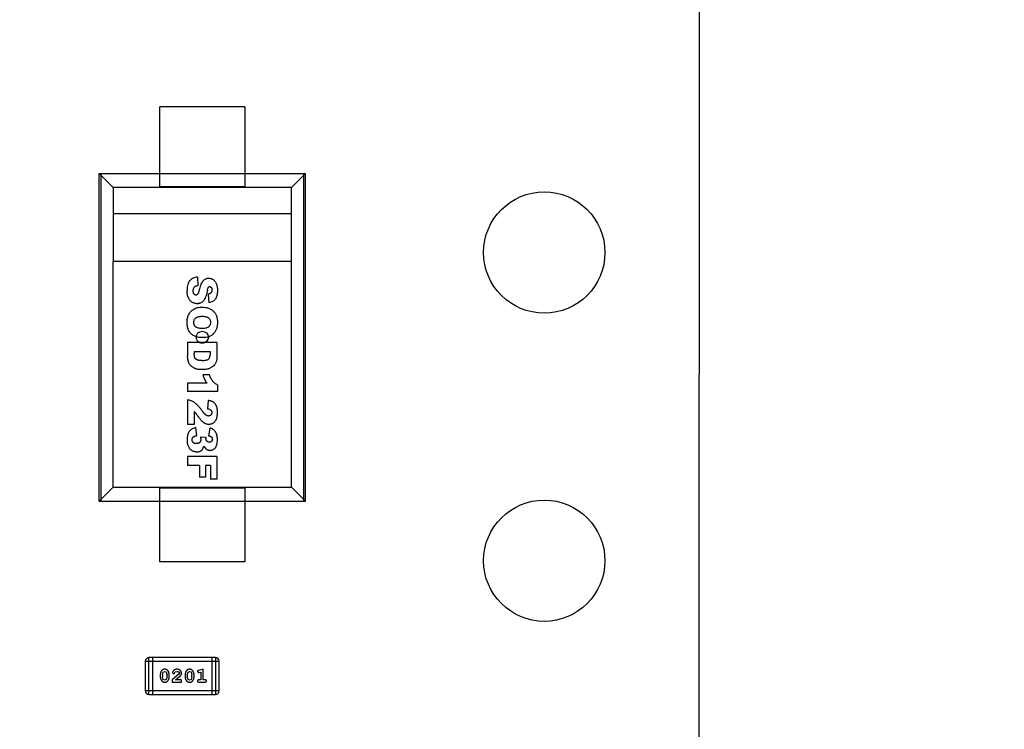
# Model space of a CAD drawing. Header units: inches. Extents: x -13 to 119, y -33 to 44.
# Tile 34 of 40: x 102.41 to 110.53, y 6.61 to 12.46. Entities that reach past the tile are written whole.
import ezdxf

# ---------------------------------------------------------------- set-up
doc = ezdxf.new("R2010")
doc.units = ezdxf.units.IN
doc.header["$LTSCALE"] = 1.21
doc.header["$MEASUREMENT"] = 0
doc.header["$PDMODE"] = 3
doc.header["$PDSIZE"] = 0.3125
doc.layers.get('0').update_dxf_attribs({"linetype": 'CONTINUOUS'})
doc.layers.get('Defpoints').update_dxf_attribs({"linetype": 'CONTINUOUS'})
doc.layers.add('DIM', color=3, linetype='CONTINUOUS')
doc.styles.get("Standard").update_dxf_attribs({"font": 'txt', "width": 0.8})
doc.dimstyles.get("Standard").update_dxf_attribs({"dimtxt": 0.15625, "dimasz": 0.1875, "dimexe": 0.125, "dimexo": 0.0625, "dimgap": 0.09, "dimtad": 0, "dimtih": 1, "dimtoh": 1, "dimzin": 4, "dimdsep": 46, "dimtxsty": 'Standard', "dimblk": '_FILLED', "dimblk1": '_FILLED', "dimblk2": '_FILLED', "dimcen": 0.09, "dimazin": 1, "dimtp": 0.01, "dimtm": 0.01, "dimtfac": 1, "dimtofl": 0, "dimtmove": 0, "dimatfit": 3, "dimldrblk": '_FILLED', "dimfxl": 1, "dimtolj": 1, "dimtzin": 4, "dimarcsym": 0})

# ---------------------------------------------------------------- blocks, each defined once
blk = doc.blocks.new('_FILLED')
at = {"color": 0, "linetype": 'ByBlock'}
blk.add_solid([(0, 0), (-1, 0.1667), (-1, -0.1667)], dxfattribs=at)
blk = doc.blocks.new('*D26')
at = {"layer": 'Defpoints', "color": 0}
for p in [(87.6825, 22.6485), (108.0025, -8.1472), (108.0025, -17.2496)]:
    blk.add_point(p, dxfattribs=at)
at = {"layer": 'DIM', "color": 0, "lineweight": -2}
for p, q in [((87.6825, 22.586), (87.6825, -17.3746)), ((108.0025, -8.2097), (108.0025, -17.3746)), ((88.8825, -17.2496), (95.9125, -17.2496)), ((106.8025, -17.2496), (99.7725, -17.2496))]:
    blk.add_line(p, q, dxfattribs=at)
at = {"layer": 'DIM', "color": 0, "lineweight": -2, "xscale": 1.2, "yscale": 1.2, "zscale": 1.2, "rotation": 180}
blk.add_blockref('_FILLED', (87.6825, -17.2496), dxfattribs=at)
at = {"layer": 'DIM', "color": 0, "lineweight": -2, "xscale": 1.2, "yscale": 1.2, "zscale": 1.2}
blk.add_blockref('_FILLED', (108.0025, -17.2496), dxfattribs=at)
at = {"layer": 'DIM', "color": 0, "insert": (97.8425, -17.2496), "char_height": 1.2, "attachment_point": 5}
blk.add_mtext('\\A1;20.32', dxfattribs=at)
blk = doc.blocks.new('*D29')
at = {"layer": 'Defpoints', "color": 0}
for p in [(104.4822, 23.466), (115.0848, 23.466), (106.0027, -8.5301)]:
    blk.add_point(p, dxfattribs=at)
at = {"layer": 'DIM', "color": 0, "lineweight": -2}
for p, q in [((104.5447, 23.466), (115.2098, 23.466)), ((115.0848, 22.266), (115.0848, 9.318)), ((115.0848, -7.3301), (115.0848, 5.618)), ((106.0652, -8.5301), (115.2098, -8.5301))]:
    blk.add_line(p, q, dxfattribs=at)
at = {"layer": 'DIM', "color": 0, "lineweight": -2, "xscale": 1.2, "yscale": 1.2, "zscale": 1.2}
for p, rotation in [((115.0848, 23.466), 90), ((115.0848, -8.5301), 270)]:
    blk.add_blockref('_FILLED', p, dxfattribs=dict(at, rotation=rotation))
at = {"layer": 'DIM', "color": 0, "insert": (115.0848, 7.468), "char_height": 1.2, "attachment_point": 5, "rotation": 90}
blk.add_mtext('\\A1;32.00', dxfattribs=at)
blk = doc.blocks.new('*D30')
at = {"layer": 'Defpoints', "color": 0}
for p in [(105.4314, 25.4256), (117.8543, 25.4256), (105.2125, -10.9401)]:
    blk.add_point(p, dxfattribs=at)
at = {"layer": 'DIM', "color": 0, "lineweight": -2}
for p, q in [((105.4939, 25.4256), (117.9793, 25.4256)), ((117.8543, 24.2256), (117.8543, 9.2527)), ((117.8543, -9.7401), (117.8543, 5.2327)), ((105.275, -10.9401), (117.9793, -10.9401))]:
    blk.add_line(p, q, dxfattribs=at)
at = {"layer": 'DIM', "color": 0, "lineweight": -2, "xscale": 1.2, "yscale": 1.2, "zscale": 1.2}
for p, rotation in [((117.8543, 25.4256), 90), ((117.8543, -10.9401), 270)]:
    blk.add_blockref('_FILLED', p, dxfattribs=dict(at, rotation=rotation))
at = {"layer": 'DIM', "color": 0, "insert": (117.8543, 7.2427), "char_height": 1.2, "attachment_point": 5, "rotation": 90}
blk.add_mtext('\\A1;36.37', dxfattribs=at)
blk = doc.blocks.new('*D36')
at = {"layer": 'Defpoints', "color": 0}
for p in [(106.7325, 20.7039), (106.7325, 0.3839), (112.502, 0.3839)]:
    blk.add_point(p, dxfattribs=at)
at = {"layer": 'DIM', "color": 0, "lineweight": -2}
for p, q in [((106.795, 20.7039), (112.627, 20.7039)), ((112.502, 19.5039), (112.502, 16.1539)), ((112.502, 1.5839), (112.502, 4.9339)), ((106.795, 0.3839), (112.627, 0.3839))]:
    blk.add_line(p, q, dxfattribs=at)
at = {"layer": 'DIM', "color": 0, "lineweight": -2, "xscale": 1.2, "yscale": 1.2, "zscale": 1.2}
for p, rotation in [((112.502, 20.7039), 90), ((112.502, 0.3839), 270)]:
    blk.add_blockref('_FILLED', p, dxfattribs=dict(at, rotation=rotation))
at = {"layer": 'DIM', "color": 0, "insert": (112.502, 10.5439), "char_height": 1.2, "attachment_point": 5, "rotation": 90}
blk.add_mtext('\\A1;20.32(=2.54*8)', dxfattribs=at)

msp = doc.modelspace()

# ---------------------------------------------------------------- linework, layer by layer
at = {"color": 7, "linetype": 'Continuous'}
for p, q in [((108.0111, 22.6377), (108.0042, -1.8206)), ((103.4436, 7.1744), (104.0532, 7.1744)), ((103.4436, 7.1744), (103.4436, 6.9306)), ((104.0227, 7.2049), (103.4741, 7.2049)), ((103.4741, 6.9001), (103.4741, 7.2049)), ((103.5045, 6.9001), (103.5045, 7.2049)), ((103.9922, 7.2049), (103.9922, 6.9001)), ((104.0227, 7.2049), (104.0227, 6.9001)), ((104.0532, 6.9306), (104.0532, 7.1744)), ((103.5675, 7.0645), (103.5675, 7.0468)), ((103.5848, 7.0643), (103.592, 7.086)), ((103.5848, 7.0643), (103.5848, 7.0471)), ((103.592, 7.086), (103.6044, 7.0918)), ((103.6044, 7.0918), (103.6165, 7.0866)), ((103.6165, 7.0866), (103.6241, 7.0643)), ((103.6241, 7.0471), (103.6241, 7.0643)), ((103.6414, 7.0468), (103.6414, 7.0645)), ((103.72, 7.0676), (103.665, 7.0226)), ((103.6682, 7.0798), (103.677, 7.0714)), ((103.677, 7.0714), (103.6855, 7.078)), ((103.6855, 7.078), (103.6904, 7.0865)), ((103.6904, 7.0865), (103.7053, 7.0918)), ((103.7248, 7.0773), (103.72, 7.0676)), ((103.772, 7.0645), (103.772, 7.0468)), ((103.7893, 7.0643), (103.7965, 7.086)), ((103.7893, 7.0643), (103.7893, 7.0471)), ((103.7965, 7.086), (103.8089, 7.0918)), ((103.8089, 7.0918), (103.821, 7.0866)), ((103.821, 7.0866), (103.8286, 7.0643)), ((103.8286, 7.0471), (103.8286, 7.0643)), ((103.8459, 7.0468), (103.8459, 7.0645)), ((103.8742, 7.0901), (103.8821, 7.0808)), ((103.8821, 7.0808), (103.8875, 7.0819)), ((103.9199, 7.1092), (103.8833, 7.0993)), ((103.8875, 7.0819), (103.9026, 7.086)), ((103.9026, 7.086), (103.9026, 7.0211)), ((103.9199, 7.0211), (103.9199, 7.1092)), ((103.5924, 7.0248), (103.5848, 7.0471)), ((103.6046, 7.0195), (103.5924, 7.0248)), ((103.6169, 7.0253), (103.6046, 7.0195)), ((103.6241, 7.0471), (103.6169, 7.0253)), ((103.665, 7.0226), (103.665, 7.0038)), ((103.665, 7.0038), (103.7421, 7.0038)), ((103.6918, 7.0211), (103.7253, 7.0481)), ((103.7279, 7.0211), (103.6918, 7.0211)), ((103.7334, 7.0242), (103.7279, 7.0211)), ((103.7421, 7.0038), (103.7421, 7.0116)), ((103.7969, 7.0248), (103.7893, 7.0471)), ((103.8091, 7.0195), (103.7969, 7.0248)), ((103.8214, 7.0253), (103.8091, 7.0195)), ((103.8286, 7.0471), (103.8214, 7.0253)), ((103.9026, 7.0211), (103.8853, 7.0211)), ((103.8853, 7.0038), (103.9372, 7.0038)), ((103.9372, 7.0211), (103.9199, 7.0211)), ((104.0532, 6.9306), (103.4436, 6.9306)), ((103.4741, 6.9001), (104.0227, 6.9001))]:
    msp.add_line(p, q, dxfattribs=at)
at = {"color": 6, "linetype": 'Continuous'}
for p, q in [((103.5634, 11.0853), (103.5634, 11.7453)), ((104.2634, 11.7453), (103.5634, 11.7453)), ((104.2634, 11.7453), (104.2634, 11.0853)), ((103.0635, 11.1953), (104.7634, 11.1953)), ((103.0635, 8.4953), (103.0635, 11.1953)), ((103.1791, 11.0799), (103.0637, 11.1953)), ((103.0771, 11.1953), (103.0771, 8.4953)), ((104.648, 11.0799), (104.7634, 11.1953)), ((104.7498, 8.4953), (104.7498, 11.1953)), ((104.7634, 8.4953), (104.7634, 11.1953)), ((104.648, 11.0799), (103.1791, 11.0799)), ((103.1791, 11.0799), (103.1791, 10.8616)), ((104.2634, 11.0853), (103.5634, 11.0853)), ((104.648, 8.6107), (104.648, 11.0799)), ((104.648, 10.8616), (103.1785, 10.8616)), ((103.1785, 10.8616), (103.1785, 10.4706)), ((104.648, 10.4706), (103.1785, 10.4706)), ((103.1791, 8.6107), (103.1791, 10.4706)), ((103.8727, 10.3414), (103.877, 10.2704)), ((103.9622, 10.2005), (103.9664, 10.1301)), ((104.0344, 9.8016), (103.7923, 9.8016)), ((103.7923, 9.8016), (103.7923, 9.6905)), ((104.0344, 9.8016), (104.0344, 9.6905)), ((103.98, 9.7266), (103.8475, 9.7266)), ((103.8475, 9.7266), (103.8475, 9.7084)), ((103.973, 9.5362), (103.9186, 9.5362)), ((103.9532, 9.4658), (103.7923, 9.4658)), ((103.7923, 9.4658), (103.7923, 9.3976)), ((104.0384, 9.4534), (104.0384, 9.3976)), ((104.0384, 9.3976), (103.7923, 9.3976)), ((103.7923, 9.3293), (103.7923, 9.1277)), ((103.9609, 9.3243), (103.9555, 9.2567)), ((103.8469, 9.2327), (103.8469, 9.1277)), ((103.8469, 9.1277), (103.7923, 9.1277)), ((103.8562, 9.1009), (103.8651, 9.0339)), ((103.9758, 9.0975), (103.9645, 9.0339)), ((103.9448, 9.0191), (103.897, 9.0226)), ((104.0344, 8.8623), (103.7923, 8.8623)), ((103.7923, 8.8623), (103.7923, 8.7873)), ((104.0344, 8.8623), (104.0344, 8.6771)), ((103.8912, 8.7873), (103.7923, 8.7873)), ((103.8912, 8.7873), (103.8912, 8.693)), ((103.9822, 8.7873), (103.9402, 8.7873)), ((103.9402, 8.7873), (103.9402, 8.693)), ((103.9822, 8.7873), (103.9822, 8.6771)), ((103.9402, 8.693), (103.8912, 8.693)), ((103.0637, 8.4953), (103.1791, 8.6107)), ((103.1791, 8.6107), (104.648, 8.6107)), ((103.5634, 8.6053), (104.2634, 8.6053)), ((103.5634, 7.9953), (103.5634, 8.6053)), ((104.0344, 8.6771), (103.9822, 8.6771)), ((104.2634, 8.6053), (104.2634, 7.9953)), ((104.7634, 8.4953), (104.648, 8.6107)), ((103.0635, 8.4953), (104.7634, 8.4953)), ((104.2634, 7.9953), (103.5634, 7.9953))]:
    msp.add_line(p, q, dxfattribs=at)
at = {"color": 7, "linetype": 'Continuous'}
for centre, radius in [((106.7325, 10.5439), 0.5), ((103.9134, 9.8453), 0.05), ((106.7325, 8.0039), 0.5)]:
    msp.add_circle(centre, radius, dxfattribs=at)
for centre, start, end in [((103.4741, 7.1744), 90, 180), ((104.0227, 7.1744), 0, 90), ((103.4741, 6.9306), 180, 270), ((104.0227, 6.9306), 270, 0)]:
    msp.add_arc(centre, 0.0305, start, end, dxfattribs=at)
at = {"color": 6, "linetype": 'Continuous'}
for points, knots in [([(103.8727, 10.3414), (103.8666, 10.3409), (103.8548, 10.339), (103.8389, 10.3335), (103.8269, 10.3269), (103.8182, 10.3202), (103.812, 10.3147), (103.8064, 10.3082), (103.8, 10.2979), (103.7939, 10.2821), (103.7894, 10.2584), (103.7884, 10.2394), (103.7884, 10.2291)], [0, 0, 0, 0, 0.125318, 0.250636, 0.375954, 0.438613, 0.501272, 0.563613, 0.625954, 0.750636, 0.875318, 1, 1, 1, 1]), ([(103.8918, 10.2412), (103.8955, 10.2576), (103.9019, 10.2786), (103.911, 10.297), (103.9166, 10.3057), (103.9211, 10.3114), (103.9258, 10.3163), (103.9325, 10.322), (103.9417, 10.3274), (103.9519, 10.3307), (103.9607, 10.332), (103.9669, 10.3323), (103.9723, 10.3321), (103.9784, 10.3314), (103.9859, 10.3298), (103.9945, 10.3264), (104.0029, 10.3217), (104.0108, 10.3155), (104.0178, 10.3081), (104.0239, 10.2993), (104.0291, 10.2893), (104.0333, 10.2775), (104.0372, 10.259), (104.0384, 10.2422), (104.0384, 10.2296)], [0, 0, 0, 0, 0.126004, 0.189006, 0.220507, 0.252007, 0.283329, 0.314651, 0.377294, 0.439937, 0.471258, 0.50258, 0.523193, 0.543806, 0.585033, 0.62626, 0.667486, 0.708856, 0.750225, 0.791594, 0.832963, 0.874722, 0.916482, 1, 1, 1, 1]), ([(103.9553, 10.2327), (103.9536, 10.2245), (103.9501, 10.2093), (103.9448, 10.19), (103.9402, 10.1769), (103.9366, 10.1681), (103.9339, 10.1625), (103.9311, 10.1574), (103.9271, 10.1511), (103.9218, 10.144), (103.9148, 10.137), (103.9071, 10.1315), (103.8988, 10.1273), (103.8901, 10.1243), (103.881, 10.1224), (103.8726, 10.1219), (103.8655, 10.1221), (103.8579, 10.123), (103.8488, 10.125), (103.8383, 10.129), (103.8282, 10.1347), (103.8189, 10.1418), (103.8109, 10.1501), (103.804, 10.1598), (103.7984, 10.1706), (103.7939, 10.1829), (103.7897, 10.2013), (103.7884, 10.2174), (103.7884, 10.2291)], [0, 0, 0, 0, 0.038211, 0.076422, 0.114632, 0.133738, 0.152843, 0.172122, 0.1914, 0.229958, 0.268515, 0.307072, 0.345205, 0.383338, 0.421471, 0.459604, 0.481926, 0.504248, 0.548891, 0.593535, 0.638178, 0.683208, 0.728237, 0.773267, 0.818296, 0.863722, 0.909148, 1, 1, 1, 1]), ([(103.877, 10.2704), (103.8712, 10.2696), (103.8636, 10.2678), (103.8556, 10.2643), (103.8496, 10.2604), (103.844, 10.2548), (103.8394, 10.2472), (103.8372, 10.2398), (103.8363, 10.2333), (103.8361, 10.2285), (103.8362, 10.2241), (103.8366, 10.2192), (103.8378, 10.2137), (103.8401, 10.208), (103.8434, 10.2032), (103.8473, 10.1994), (103.8515, 10.1968), (103.856, 10.1952), (103.8608, 10.1946), (103.8656, 10.1952), (103.8699, 10.1967), (103.8733, 10.1988), (103.8759, 10.2011), (103.8778, 10.2029), (103.8796, 10.2052), (103.882, 10.2093), (103.885, 10.2161), (103.8884, 10.227), (103.8907, 10.2362), (103.8918, 10.2412)], [0, 0, 0, 0, 0.068143, 0.102214, 0.136286, 0.192542, 0.248798, 0.305055, 0.333183, 0.361311, 0.38217, 0.403029, 0.444747, 0.486465, 0.528184, 0.569236, 0.610289, 0.651342, 0.692395, 0.731445, 0.770495, 0.809545, 0.82907, 0.848595, 0.867521, 0.886446, 0.924298, 0.962149, 1, 1, 1, 1]), ([(103.9553, 10.2327), (103.9567, 10.2393), (103.9589, 10.2473), (103.9615, 10.2535), (103.963, 10.2562), (103.9642, 10.2577), (103.9653, 10.2589), (103.9669, 10.2604), (103.969, 10.2617), (103.9716, 10.2627), (103.9748, 10.2631), (103.9784, 10.2627), (103.9819, 10.2614), (103.9851, 10.2594), (103.9881, 10.2565), (103.9906, 10.2528), (103.9922, 10.2484), (103.9931, 10.244), (103.9934, 10.2401), (103.9935, 10.2366), (103.9934, 10.233), (103.993, 10.2282), (103.9918, 10.2227), (103.9895, 10.217), (103.9852, 10.2105), (103.9771, 10.2043), (103.9677, 10.2014), (103.9622, 10.2005)], [0, 0, 0, 0, 0.06184, 0.09276, 0.108221, 0.123681, 0.139196, 0.154711, 0.185741, 0.216772, 0.247802, 0.290469, 0.333135, 0.375802, 0.418469, 0.461135, 0.503802, 0.546469, 0.567802, 0.589136, 0.614815, 0.640494, 0.691852, 0.74321, 0.794568, 0.897284, 1, 1, 1, 1]), ([(104.0384, 10.2296), (104.0384, 10.2142), (104.0363, 10.1937), (104.0291, 10.172), (104.0216, 10.1585), (104.0118, 10.1476), (103.9952, 10.1363), (103.9789, 10.1316), (103.9664, 10.1301)], [0, 0, 0, 0, 0.250246, 0.375369, 0.500493, 0.625369, 0.750246, 1, 1, 1, 1]), ([(103.7884, 9.9654), (103.7884, 9.9791), (103.79, 9.9979), (103.7954, 10.0194), (103.801, 10.0337), (103.8085, 10.0464), (103.8179, 10.0579), (103.8291, 10.0681), (103.8423, 10.0772), (103.8572, 10.0846), (103.8796, 10.0916), (103.8991, 10.0937), (103.9133, 10.0937)], [0, 0, 0, 0, 0.166314, 0.24947, 0.332627, 0.415784, 0.498941, 0.582098, 0.665255, 0.748941, 0.832627, 1, 1, 1, 1]), ([(103.9133, 10.0937), (103.9231, 10.0937), (103.9417, 10.0923), (103.9663, 10.0861), (103.9842, 10.0774), (103.9969, 10.0685), (104.0056, 10.0608), (104.0133, 10.0521), (104.0223, 10.0395), (104.0292, 10.0252), (104.034, 10.0093), (104.0365, 9.9965), (104.0378, 9.9852), (104.0383, 9.9758), (104.0385, 9.9684), (104.0383, 9.961), (104.0378, 9.9514), (104.0366, 9.9399), (104.034, 9.9269), (104.0293, 9.9107), (104.0226, 9.8963), (104.0138, 9.8837), (104.0062, 9.8751), (103.9976, 9.8674), (103.9852, 9.8585), (103.9676, 9.85), (103.9474, 9.8449), (103.9295, 9.8429), (103.9192, 9.8425), (103.9135, 9.8425), (103.9127, 9.8425)], [0, 0, 0, 0, 0.06129, 0.122581, 0.183871, 0.214517, 0.245162, 0.275806, 0.306451, 0.367739, 0.398384, 0.429028, 0.459673, 0.474995, 0.490317, 0.506016, 0.521715, 0.553113, 0.584511, 0.615909, 0.678705, 0.710103, 0.741501, 0.773132, 0.804764, 0.868026, 0.931289, 0.962921, 0.994552, 1, 1, 1, 1]), ([(103.9127, 9.8425), (103.8991, 9.8427), (103.8805, 9.8445), (103.8593, 9.8504), (103.8452, 9.8567), (103.8326, 9.8646), (103.8175, 9.8772), (103.8053, 9.893), (103.7965, 9.9122), (103.7903, 9.9335), (103.7884, 9.952), (103.7884, 9.9654)], [0, 0, 0, 0, 0.163754, 0.245632, 0.327509, 0.41157, 0.495632, 0.663754, 0.747816, 0.831877, 1, 1, 1, 1]), ([(104.0344, 9.6905), (104.0344, 9.6795), (104.0333, 9.6647), (104.0295, 9.648), (104.0257, 9.6371), (104.0208, 9.6275), (104.0128, 9.6159), (104.0029, 9.6058), (103.9913, 9.5976), (103.9819, 9.5924), (103.9719, 9.5881), (103.9611, 9.5847), (103.9499, 9.582), (103.9383, 9.5802), (103.9284, 9.5793), (103.9204, 9.5789), (103.913, 9.5788), (103.9047, 9.5789), (103.8928, 9.5795), (103.8793, 9.5809), (103.8677, 9.5832), (103.8595, 9.5856), (103.8539, 9.5877), (103.8487, 9.59), (103.842, 9.5934), (103.8342, 9.5981), (103.8257, 9.6046), (103.818, 9.6121), (103.8114, 9.6202), (103.806, 9.6285), (103.8024, 9.6356), (103.8002, 9.6414), (103.7987, 9.6464), (103.7973, 9.652), (103.7955, 9.6599), (103.7938, 9.6694), (103.7926, 9.6803), (103.7923, 9.6871), (103.7923, 9.6905)], [0, 0, 0, 0, 0.04475, 0.067126, 0.089501, 0.111748, 0.133994, 0.178487, 0.20113, 0.223772, 0.246414, 0.269056, 0.29193, 0.314803, 0.337677, 0.349114, 0.36055, 0.378602, 0.396655, 0.432759, 0.468863, 0.486915, 0.504968, 0.523194, 0.541421, 0.577873, 0.614326, 0.650779, 0.687511, 0.724243, 0.760976, 0.779342, 0.797708, 0.822987, 0.848267, 0.898827, 0.949387, 1, 1, 1, 1]), ([(103.9129, 9.6539), (103.9081, 9.6539), (103.899, 9.6541), (103.8875, 9.6551), (103.8796, 9.6565), (103.8743, 9.658), (103.8708, 9.6594), (103.8677, 9.6609), (103.8639, 9.6631), (103.8597, 9.6661), (103.8563, 9.6696), (103.8541, 9.6726), (103.8527, 9.675), (103.8514, 9.6776), (103.85, 9.6818), (103.8487, 9.688), (103.8477, 9.6972), (103.8475, 9.7044), (103.8475, 9.7084)], [0, 0, 0, 0, 0.081801, 0.163602, 0.245403, 0.286304, 0.327204, 0.369039, 0.410874, 0.494544, 0.578214, 0.620049, 0.661884, 0.704149, 0.746413, 0.830942, 0.915471, 1, 1, 1, 1]), ([(103.9129, 9.6539), (103.9193, 9.6539), (103.9311, 9.6544), (103.9458, 9.6567), (103.9555, 9.6599), (103.9618, 9.6633), (103.9657, 9.6662), (103.969, 9.6696), (103.9729, 9.6748), (103.9766, 9.6827), (103.9788, 9.6922), (103.9798, 9.7009), (103.98, 9.7071), (103.98, 9.7127), (103.98, 9.7188), (103.98, 9.7235), (103.98, 9.7266)], [0, 0, 0, 0, 0.107908, 0.215817, 0.323725, 0.377679, 0.431633, 0.485587, 0.539541, 0.64745, 0.755358, 0.809312, 0.863266, 0.89745, 0.931633, 1, 1, 1, 1]), ([(103.9186, 9.5362), (103.9197, 9.5323), (103.922, 9.5249), (103.9251, 9.5165), (103.9276, 9.5103), (103.9295, 9.5058), (103.931, 9.5023), (103.9323, 9.4996), (103.9332, 9.4977), (103.9342, 9.4957), (103.9355, 9.4931), (103.9373, 9.4899), (103.9396, 9.4859), (103.9428, 9.4806), (103.9472, 9.4739), (103.9512, 9.4685), (103.9532, 9.4658)], [0, 0, 0, 0, 0.125382, 0.250764, 0.313455, 0.376146, 0.438837, 0.470182, 0.501528, 0.532682, 0.563837, 0.626146, 0.688455, 0.750764, 0.875382, 1, 1, 1, 1]), ([(104.0384, 9.4534), (104.0346, 9.4551), (104.0273, 9.459), (104.0172, 9.4659), (104.0095, 9.4725), (104.0038, 9.4783), (103.9997, 9.4829), (103.9959, 9.4879), (103.991, 9.4951), (103.9852, 9.5054), (103.9788, 9.5196), (103.9749, 9.5304), (103.973, 9.5362)], [0, 0, 0, 0, 0.125471, 0.250942, 0.376413, 0.439149, 0.501884, 0.564149, 0.626413, 0.750942, 0.875471, 1, 1, 1, 1]), ([(103.9105, 9.2425), (103.9046, 9.2506), (103.893, 9.2654), (103.8769, 9.2838), (103.8644, 9.2959), (103.855, 9.3037), (103.8483, 9.3085), (103.8417, 9.3126), (103.8328, 9.3176), (103.8213, 9.3227), (103.8071, 9.3271), (103.7973, 9.3288), (103.7923, 9.3293)], [0, 0, 0, 0, 0.125, 0.25, 0.375, 0.4375, 0.5, 0.5625, 0.625, 0.75, 0.875, 1, 1, 1, 1]), ([(103.9555, 9.2567), (103.9623, 9.2557), (103.971, 9.2536), (103.9795, 9.2495), (103.9844, 9.2458), (103.9879, 9.2415), (103.9905, 9.2366), (103.9918, 9.2321), (103.9923, 9.2281), (103.9924, 9.225), (103.9923, 9.2219), (103.9918, 9.2181), (103.9906, 9.2136), (103.9881, 9.2088), (103.9846, 9.2044), (103.9804, 9.2008), (103.9759, 9.1983), (103.971, 9.1968), (103.9657, 9.1963), (103.9604, 9.1968), (103.955, 9.1983), (103.9504, 9.2004), (103.9467, 9.2027), (103.9439, 9.2046), (103.9409, 9.2069), (103.9365, 9.211), (103.9301, 9.2177), (103.9211, 9.2285), (103.9142, 9.2375), (103.9105, 9.2425)], [0, 0, 0, 0, 0.087997, 0.131996, 0.175994, 0.220012, 0.26403, 0.308049, 0.330058, 0.352067, 0.373245, 0.394424, 0.436781, 0.479138, 0.521495, 0.562588, 0.603681, 0.644774, 0.685867, 0.725134, 0.7644, 0.803667, 0.8233, 0.842933, 0.862567, 0.8822, 0.921467, 0.960733, 1, 1, 1, 1]), ([(103.9255, 9.1423), (103.9323, 9.138), (103.9426, 9.1331), (103.9568, 9.1299), (103.9677, 9.1292), (103.9781, 9.1299), (103.9877, 9.132), (103.9969, 9.1355), (104.0055, 9.1405), (104.0134, 9.1467), (104.0201, 9.1539), (104.0249, 9.1608), (104.0281, 9.1668), (104.031, 9.1732), (104.034, 9.1822), (104.0361, 9.1929), (104.0373, 9.2024), (104.038, 9.21), (104.0383, 9.2168), (104.0384, 9.2225), (104.0384, 9.2268), (104.0384, 9.2311), (104.0383, 9.2365), (104.038, 9.243), (104.0373, 9.2503), (104.0361, 9.2595), (104.0343, 9.2677), (104.032, 9.2751), (104.0299, 9.2801), (104.0276, 9.2847), (104.0243, 9.2906), (104.0197, 9.2973), (104.0131, 9.3043), (104.0056, 9.31), (103.9968, 9.3148), (103.9831, 9.3201), (103.9704, 9.323), (103.9609, 9.3243)], [0, 0, 0, 0, 0.076661, 0.114992, 0.153323, 0.189154, 0.224984, 0.260815, 0.296646, 0.332477, 0.368308, 0.404139, 0.422054, 0.43997, 0.476336, 0.512702, 0.530885, 0.549068, 0.567251, 0.576343, 0.585434, 0.594093, 0.602752, 0.620069, 0.637386, 0.654703, 0.689338, 0.706655, 0.723972, 0.741191, 0.75841, 0.792848, 0.827286, 0.861724, 0.896293, 0.930862, 1, 1, 1, 1]), ([(103.8469, 9.2327), (103.8484, 9.2311), (103.8513, 9.2282), (103.8552, 9.224), (103.8581, 9.2207), (103.8601, 9.2183), (103.8615, 9.2166), (103.863, 9.2147), (103.8654, 9.2116), (103.8691, 9.2067), (103.8737, 9.2004), (103.8774, 9.1952), (103.8796, 9.192), (103.8818, 9.1889), (103.8844, 9.1853), (103.8883, 9.1799), (103.8931, 9.1736), (103.8988, 9.1667), (103.9063, 9.1584), (103.9153, 9.1497), (103.9222, 9.1445), (103.9255, 9.1423)], [0, 0, 0, 0, 0.067818, 0.135635, 0.203453, 0.237361, 0.27127, 0.305179, 0.339088, 0.406905, 0.474723, 0.508631, 0.525586, 0.54254, 0.571131, 0.599723, 0.656905, 0.714088, 0.77127, 0.885635, 1, 1, 1, 1]), ([(103.8562, 9.1009), (103.8487, 9.0987), (103.8383, 9.0948), (103.8265, 9.088), (103.8186, 9.0822), (103.8115, 9.0756), (103.8055, 9.0682), (103.8012, 9.0613), (103.7982, 9.0553), (103.7961, 9.0507), (103.7943, 9.0457), (103.7922, 9.0385), (103.7894, 9.0243), (103.7884, 9.0096), (103.7884, 8.9986)], [0, 0, 0, 0, 0.166421, 0.249632, 0.332842, 0.416053, 0.499264, 0.582474, 0.62408, 0.665685, 0.707474, 0.749264, 0.832842, 1, 1, 1, 1]), ([(104.0384, 9.0031), (104.0384, 9.017), (104.0364, 9.0353), (104.0296, 9.0551), (104.0225, 9.0674), (104.0135, 9.0777), (103.9992, 9.0891), (103.9858, 9.0949), (103.9758, 9.0975)], [0, 0, 0, 0, 0.25, 0.375, 0.5, 0.625, 0.75, 1, 1, 1, 1]), ([(103.897, 9.0226), (103.8976, 9.0203), (103.8988, 9.0159), (103.9, 9.01), (103.9006, 9.0058), (103.9008, 9.0028), (103.9009, 9.0007), (103.9008, 8.9989), (103.9007, 8.9965), (103.9003, 8.9937), (103.8996, 8.9904), (103.8983, 8.9864), (103.8964, 8.9827), (103.8939, 8.9794), (103.8917, 8.9771), (103.8892, 8.9751), (103.8857, 8.9728), (103.8816, 8.9709), (103.8771, 8.9697), (103.8735, 8.969), (103.8703, 8.9687), (103.8677, 8.9685), (103.8656, 8.9685), (103.8635, 8.9685), (103.8609, 8.9687), (103.8577, 8.969), (103.8541, 8.9697), (103.8495, 8.971), (103.8454, 8.9729), (103.8417, 8.9753), (103.8391, 8.9775), (103.8368, 8.9799), (103.8341, 8.9832), (103.8321, 8.9868), (103.8307, 8.9907), (103.8299, 8.9937), (103.8294, 8.9969), (103.8293, 9.0002), (103.8294, 9.0034), (103.8299, 9.0075), (103.8311, 9.0121), (103.8332, 9.0163), (103.8352, 9.0194), (103.837, 9.0215), (103.8391, 9.0236), (103.8425, 9.0261), (103.8477, 9.0289), (103.8555, 9.0318), (103.8617, 9.0333), (103.8651, 9.0339)], [0, 0, 0, 0, 0.020704, 0.041407, 0.062111, 0.072463, 0.082815, 0.092382, 0.10195, 0.121085, 0.14022, 0.159356, 0.197626, 0.216761, 0.235896, 0.2553, 0.274704, 0.313512, 0.332916, 0.35232, 0.371723, 0.381425, 0.391127, 0.400689, 0.41025, 0.429372, 0.448495, 0.467618, 0.505863, 0.524986, 0.544108, 0.563466, 0.582824, 0.62154, 0.640898, 0.660256, 0.679615, 0.698973, 0.717639, 0.736306, 0.773639, 0.810973, 0.829639, 0.848306, 0.867268, 0.886229, 0.924153, 0.962076, 1, 1, 1, 1]), ([(103.9645, 9.0339), (103.9674, 9.0335), (103.9729, 9.0324), (103.9798, 9.0302), (103.9844, 9.0279), (103.9874, 9.0257), (103.9893, 9.0239), (103.991, 9.022), (103.9929, 9.0192), (103.9944, 9.0162), (103.9954, 9.0129), (103.996, 9.0103), (103.9963, 9.008), (103.9964, 9.0061), (103.9964, 9.0046), (103.9964, 9.0032), (103.9963, 9.0014), (103.996, 8.9992), (103.9955, 8.9967), (103.9945, 8.9936), (103.9931, 8.9908), (103.9913, 8.9883), (103.9898, 8.9865), (103.9881, 8.9849), (103.9856, 8.9831), (103.9822, 8.9814), (103.9783, 8.9804), (103.9749, 8.98), (103.9722, 8.9799), (103.9694, 8.98), (103.9667, 8.9804), (103.9641, 8.9811), (103.9615, 8.9821), (103.9591, 8.9833), (103.9568, 8.9848), (103.9545, 8.9866), (103.9524, 8.9886), (103.9504, 8.9909), (103.9481, 8.994), (103.9464, 8.9975), (103.9452, 9.0012), (103.9445, 9.0041), (103.9442, 9.0067), (103.9441, 9.0088), (103.944, 9.0101), (103.944, 9.0112), (103.9441, 9.0124), (103.9442, 9.0141), (103.9445, 9.0164), (103.9447, 9.0182), (103.9448, 9.0191)], [0, 0, 0, 0, 0.040018, 0.080035, 0.120053, 0.140062, 0.160071, 0.180102, 0.200133, 0.240195, 0.260226, 0.280257, 0.300288, 0.310304, 0.320319, 0.329926, 0.339533, 0.358746, 0.37796, 0.397173, 0.4356, 0.454814, 0.474027, 0.493603, 0.513179, 0.55233, 0.591482, 0.611057, 0.630633, 0.651079, 0.671525, 0.691971, 0.712416, 0.732862, 0.753308, 0.773754, 0.794199, 0.814933, 0.835667, 0.877134, 0.897868, 0.918601, 0.939335, 0.949702, 0.960069, 0.96506, 0.970051, 0.980034, 0.990017, 1, 1, 1, 1]), ([(103.7884, 8.9986), (103.7884, 8.9873), (103.7897, 8.972), (103.7941, 8.9548), (103.7987, 8.9436), (103.8045, 8.9339), (103.8113, 8.9252), (103.818, 8.9191), (103.8239, 8.9148), (103.8287, 8.9119), (103.8336, 8.9094), (103.8401, 8.9064), (103.8485, 8.9035), (103.857, 8.9018), (103.8639, 8.9011), (103.8688, 8.901), (103.8733, 8.9011), (103.8786, 8.9015), (103.8849, 8.9025), (103.8919, 8.9045), (103.8982, 8.9075), (103.904, 8.9112), (103.9093, 8.9155), (103.9132, 8.9197), (103.916, 8.9233), (103.9179, 8.9265), (103.9199, 8.9303), (103.9227, 8.9369), (103.9246, 8.9431), (103.9258, 8.9479)], [0, 0, 0, 0, 0.098589, 0.147884, 0.197179, 0.246245, 0.295312, 0.344378, 0.368911, 0.393445, 0.417848, 0.44225, 0.491056, 0.539862, 0.564265, 0.588668, 0.608302, 0.627937, 0.667206, 0.706475, 0.745744, 0.785013, 0.824282, 0.863551, 0.883186, 0.90282, 0.927115, 0.95141, 1, 1, 1, 1]), ([(103.9258, 8.9479), (103.929, 8.9421), (103.9358, 8.932), (103.9457, 8.9231), (103.9545, 8.9181), (103.9614, 8.9154), (103.9675, 8.914), (103.9725, 8.9135), (103.9773, 8.9133), (103.983, 8.9136), (103.9913, 8.915), (104.0009, 8.9183), (104.0097, 8.9239), (104.0162, 8.9296), (104.0208, 8.9345), (104.0249, 8.9402), (104.0297, 8.9489), (104.0343, 8.9618), (104.0377, 8.9805), (104.0384, 8.9952), (104.0384, 9.0031)], [0, 0, 0, 0, 0.094723, 0.189446, 0.235782, 0.282118, 0.328453, 0.351621, 0.374789, 0.413996, 0.453203, 0.531617, 0.610031, 0.649238, 0.688445, 0.72739, 0.766334, 0.844223, 0.922111, 1, 1, 1, 1])]:
    msp.add_open_spline(points, degree=3, knots=knots, dxfattribs=at)
at = {"color": 7, "linetype": 'Continuous'}
for points, knots in [([(103.9157, 9.9174), (103.909, 9.9174), (103.8966, 9.918), (103.8809, 9.9205), (103.8705, 9.9239), (103.8637, 9.9275), (103.8595, 9.9306), (103.8559, 9.9341), (103.8528, 9.9379), (103.8501, 9.9421), (103.8479, 9.9466), (103.8461, 9.9514), (103.8449, 9.9566), (103.8443, 9.9612), (103.844, 9.965), (103.844, 9.968), (103.844, 9.9709), (103.8443, 9.9747), (103.8449, 9.9792), (103.8461, 9.9843), (103.8484, 9.9907), (103.8517, 9.9964), (103.8561, 10.0016), (103.8599, 10.0051), (103.8642, 10.0083), (103.8709, 10.012), (103.8808, 10.0155), (103.8952, 10.018), (103.9065, 10.0186), (103.9126, 10.0186)], [0, 0, 0, 0, 0.063337, 0.126675, 0.190013, 0.221682, 0.253351, 0.285081, 0.316811, 0.348541, 0.380271, 0.412001, 0.443732, 0.475462, 0.491327, 0.507192, 0.522581, 0.53797, 0.568749, 0.599527, 0.630305, 0.691862, 0.72264, 0.753418, 0.784241, 0.815064, 0.876709, 0.938355, 1, 1, 1, 1]), ([(103.9126, 10.0186), (103.9188, 10.0186), (103.9302, 10.018), (103.9447, 10.0155), (103.9547, 10.0119), (103.9614, 10.0082), (103.9657, 10.005), (103.9694, 10.0014), (103.9738, 9.9963), (103.9771, 9.9907), (103.9794, 9.9845), (103.9807, 9.9795), (103.9813, 9.9751), (103.9815, 9.9715), (103.9816, 9.9686), (103.9815, 9.9657), (103.9813, 9.9619), (103.9807, 9.9574), (103.9794, 9.9523), (103.9771, 9.9458), (103.9738, 9.94), (103.9695, 9.9348), (103.9659, 9.9312), (103.9616, 9.928), (103.9552, 9.9242), (103.9458, 9.9206), (103.9344, 9.9184), (103.9241, 9.9176), (103.9186, 9.9174), (103.9157, 9.9174)], [0, 0, 0, 0, 0.061888, 0.123775, 0.185663, 0.216607, 0.247551, 0.277999, 0.308447, 0.369343, 0.399791, 0.430239, 0.460687, 0.475911, 0.491135, 0.507007, 0.522879, 0.554622, 0.586366, 0.61811, 0.681597, 0.713341, 0.745084, 0.776949, 0.808813, 0.872542, 0.936271, 0.968136, 1, 1, 1, 1]), ([(103.6043, 7.1092), (103.6028, 7.1091), (103.6, 7.109), (103.5959, 7.1083), (103.5921, 7.1072), (103.5885, 7.1056), (103.5852, 7.1036), (103.5822, 7.101), (103.5794, 7.0981), (103.5769, 7.0947), (103.5747, 7.0911), (103.5728, 7.0874), (103.5711, 7.0837), (103.5698, 7.0799), (103.5688, 7.0762), (103.568, 7.0723), (103.5676, 7.0684), (103.5675, 7.0658), (103.5675, 7.0645)], [0, 0, 0, 0, 0.06692, 0.130834, 0.19258, 0.252759, 0.312631, 0.373411, 0.436359, 0.501894, 0.568244, 0.632472, 0.69556, 0.757163, 0.818592, 0.878885, 0.939235, 1, 1, 1, 1]), ([(103.6414, 7.0645), (103.6414, 7.0656), (103.6414, 7.0678), (103.6411, 7.0709), (103.6405, 7.0741), (103.6399, 7.0772), (103.6389, 7.0802), (103.6378, 7.0832), (103.6365, 7.0862), (103.635, 7.0891), (103.6334, 7.0918), (103.6318, 7.0944), (103.6301, 7.0967), (103.6285, 7.0988), (103.6268, 7.1007), (103.6251, 7.1023), (103.6233, 7.1037), (103.621, 7.1053), (103.6178, 7.1069), (103.6136, 7.1082), (103.6091, 7.109), (103.6059, 7.1091), (103.6043, 7.1092)], [0, 0, 0, 0, 0.049855, 0.099516, 0.148482, 0.19758, 0.246804, 0.296268, 0.346517, 0.397047, 0.446826, 0.49336, 0.537801, 0.579207, 0.617974, 0.654833, 0.689171, 0.722088, 0.786392, 0.853518, 0.924186, 1, 1, 1, 1]), ([(103.7054, 7.1092), (103.7037, 7.1091), (103.7004, 7.109), (103.6954, 7.1081), (103.6907, 7.1067), (103.6862, 7.1047), (103.682, 7.1023), (103.6784, 7.0994), (103.6752, 7.0962), (103.6727, 7.0926), (103.6708, 7.089), (103.6693, 7.0857), (103.6684, 7.0827), (103.6682, 7.0807), (103.6682, 7.0798)], [0, 0, 0, 0, 0.098286, 0.193983, 0.289056, 0.384352, 0.477435, 0.566197, 0.652355, 0.737986, 0.818188, 0.887401, 0.94802, 1, 1, 1, 1]), ([(103.7053, 7.0918), (103.7067, 7.0918), (103.7094, 7.0917), (103.7132, 7.0909), (103.7166, 7.0895), (103.7195, 7.0876), (103.7218, 7.0853), (103.7235, 7.0828), (103.7246, 7.0801), (103.7247, 7.0783), (103.7248, 7.0773)], [0, 0, 0, 0, 0.156344, 0.299348, 0.4327, 0.561, 0.682299, 0.791883, 0.89611, 1, 1, 1, 1]), ([(103.7421, 7.0764), (103.7421, 7.0775), (103.742, 7.0797), (103.7415, 7.0829), (103.7407, 7.086), (103.7396, 7.089), (103.7381, 7.0919), (103.7363, 7.0946), (103.7342, 7.0972), (103.7318, 7.0996), (103.7292, 7.1018), (103.7263, 7.1038), (103.7233, 7.1055), (103.7201, 7.1068), (103.7167, 7.1079), (103.7131, 7.1086), (103.7093, 7.1091), (103.7067, 7.1091), (103.7054, 7.1092)], [0, 0, 0, 0, 0.060981, 0.120256, 0.178148, 0.236115, 0.293993, 0.352864, 0.413358, 0.476056, 0.539296, 0.602396, 0.665116, 0.728325, 0.792919, 0.859317, 0.928302, 1, 1, 1, 1]), ([(103.7253, 7.0481), (103.7262, 7.0489), (103.7279, 7.0504), (103.7303, 7.0526), (103.7324, 7.0547), (103.7343, 7.0567), (103.7359, 7.0585), (103.7372, 7.0603), (103.7383, 7.0619), (103.7395, 7.064), (103.7405, 7.0666), (103.7414, 7.0697), (103.742, 7.073), (103.7421, 7.0753), (103.7421, 7.0764)], [0, 0, 0, 0, 0.103002, 0.197728, 0.285279, 0.365235, 0.437224, 0.502446, 0.560545, 0.611446, 0.707576, 0.80349, 0.900532, 1, 1, 1, 1]), ([(103.8088, 7.1092), (103.8073, 7.1091), (103.8045, 7.109), (103.8005, 7.1083), (103.7966, 7.1072), (103.793, 7.1056), (103.7897, 7.1036), (103.7867, 7.101), (103.7839, 7.0981), (103.7814, 7.0947), (103.7792, 7.0911), (103.7773, 7.0874), (103.7757, 7.0837), (103.7743, 7.0799), (103.7733, 7.0762), (103.7725, 7.0723), (103.7721, 7.0684), (103.772, 7.0658), (103.772, 7.0645)], [0, 0, 0, 0, 0.06692, 0.130834, 0.19258, 0.252759, 0.312631, 0.373411, 0.436359, 0.501894, 0.568244, 0.632472, 0.69556, 0.757163, 0.818592, 0.878885, 0.939235, 1, 1, 1, 1]), ([(103.8459, 7.0645), (103.8459, 7.0656), (103.8459, 7.0678), (103.8456, 7.0709), (103.845, 7.0741), (103.8444, 7.0772), (103.8434, 7.0802), (103.8423, 7.0832), (103.841, 7.0862), (103.8395, 7.0891), (103.8379, 7.0918), (103.8363, 7.0944), (103.8346, 7.0967), (103.833, 7.0988), (103.8313, 7.1007), (103.8296, 7.1023), (103.8278, 7.1037), (103.8255, 7.1053), (103.8223, 7.1069), (103.8181, 7.1082), (103.8136, 7.109), (103.8104, 7.1091), (103.8088, 7.1092)], [0, 0, 0, 0, 0.049855, 0.099516, 0.148482, 0.19758, 0.246804, 0.296268, 0.346517, 0.397047, 0.446826, 0.49336, 0.537801, 0.579207, 0.617974, 0.654833, 0.689171, 0.722088, 0.786392, 0.853518, 0.924186, 1, 1, 1, 1]), ([(103.8833, 7.0993), (103.8824, 7.099), (103.8809, 7.0985), (103.8788, 7.0977), (103.8772, 7.0968), (103.876, 7.0958), (103.8752, 7.0946), (103.8746, 7.0932), (103.8743, 7.0917), (103.8743, 7.0907), (103.8742, 7.0901)], [0, 0, 0, 0, 0.187321, 0.344927, 0.475328, 0.579604, 0.674244, 0.773631, 0.882025, 1, 1, 1, 1]), ([(103.5675, 7.0468), (103.5675, 7.0457), (103.5675, 7.0436), (103.5678, 7.0404), (103.5683, 7.0373), (103.569, 7.0342), (103.5699, 7.0311), (103.571, 7.0282), (103.5723, 7.0252), (103.5738, 7.0223), (103.5753, 7.0196), (103.577, 7.017), (103.5786, 7.0147), (103.5802, 7.0126), (103.5819, 7.0108), (103.5836, 7.0091), (103.5854, 7.0077), (103.5877, 7.0061), (103.5909, 7.0045), (103.5951, 7.0031), (103.5997, 7.0023), (103.6029, 7.0022), (103.6045, 7.0022)], [0, 0, 0, 0, 0.049886, 0.09882, 0.148132, 0.19689, 0.246038, 0.295176, 0.345305, 0.395692, 0.445312, 0.491875, 0.535813, 0.577009, 0.616081, 0.652689, 0.687585, 0.720206, 0.785062, 0.85223, 0.923759, 1, 1, 1, 1]), ([(103.6045, 7.0022), (103.606, 7.0022), (103.6088, 7.0023), (103.6129, 7.003), (103.6167, 7.0041), (103.6203, 7.0057), (103.6236, 7.0077), (103.6266, 7.0103), (103.6295, 7.0132), (103.6319, 7.0166), (103.6341, 7.0202), (103.6361, 7.0239), (103.6377, 7.0276), (103.6391, 7.0313), (103.6401, 7.0352), (103.6409, 7.039), (103.6413, 7.0429), (103.6414, 7.0455), (103.6414, 7.0468)], [0, 0, 0, 0, 0.067217, 0.131051, 0.19272, 0.252824, 0.312745, 0.373449, 0.436041, 0.501494, 0.567761, 0.632087, 0.695096, 0.757109, 0.817993, 0.878657, 0.939311, 1, 1, 1, 1]), ([(103.7421, 7.0116), (103.7421, 7.0127), (103.742, 7.0147), (103.7416, 7.0174), (103.7409, 7.0196), (103.7399, 7.0214), (103.7385, 7.0226), (103.737, 7.0236), (103.7353, 7.0241), (103.7341, 7.0242), (103.7334, 7.0242)], [0, 0, 0, 0, 0.1844, 0.34094, 0.473574, 0.586824, 0.690029, 0.789175, 0.890445, 1, 1, 1, 1]), ([(103.772, 7.0468), (103.772, 7.0457), (103.772, 7.0436), (103.7723, 7.0404), (103.7728, 7.0373), (103.7735, 7.0342), (103.7744, 7.0311), (103.7755, 7.0282), (103.7768, 7.0252), (103.7783, 7.0223), (103.7798, 7.0196), (103.7815, 7.017), (103.7831, 7.0147), (103.7848, 7.0126), (103.7865, 7.0108), (103.7882, 7.0091), (103.7899, 7.0077), (103.7923, 7.0061), (103.7954, 7.0045), (103.7996, 7.0031), (103.8042, 7.0023), (103.8074, 7.0022), (103.809, 7.0022)], [0, 0, 0, 0, 0.049886, 0.09882, 0.148132, 0.19689, 0.246038, 0.295176, 0.345305, 0.395692, 0.445312, 0.491875, 0.535813, 0.577009, 0.616081, 0.652689, 0.687585, 0.720206, 0.785062, 0.85223, 0.923759, 1, 1, 1, 1]), ([(103.809, 7.0022), (103.8105, 7.0022), (103.8133, 7.0023), (103.8174, 7.003), (103.8212, 7.0041), (103.8248, 7.0057), (103.8281, 7.0077), (103.8312, 7.0103), (103.834, 7.0132), (103.8364, 7.0166), (103.8386, 7.0202), (103.8406, 7.0239), (103.8422, 7.0276), (103.8436, 7.0313), (103.8446, 7.0352), (103.8454, 7.039), (103.8458, 7.0429), (103.8459, 7.0455), (103.8459, 7.0468)], [0, 0, 0, 0, 0.067217, 0.131051, 0.19272, 0.252824, 0.312745, 0.373449, 0.436041, 0.501494, 0.567761, 0.632087, 0.695096, 0.757109, 0.817993, 0.878657, 0.939311, 1, 1, 1, 1]), ([(103.8853, 7.0211), (103.8844, 7.021), (103.8827, 7.021), (103.8803, 7.0205), (103.8784, 7.0198), (103.8768, 7.0187), (103.8757, 7.0174), (103.8748, 7.0159), (103.8743, 7.0142), (103.8743, 7.013), (103.8742, 7.0124)], [0, 0, 0, 0, 0.169102, 0.317658, 0.446239, 0.563118, 0.671828, 0.776546, 0.884858, 1, 1, 1, 1]), ([(103.8742, 7.0124), (103.8743, 7.0118), (103.8743, 7.0106), (103.8748, 7.0089), (103.8757, 7.0074), (103.8768, 7.0061), (103.8784, 7.005), (103.8804, 7.0043), (103.8827, 7.0038), (103.8844, 7.0038), (103.8853, 7.0038)], [0, 0, 0, 0, 0.115051, 0.223278, 0.329269, 0.437893, 0.554681, 0.682591, 0.83103, 1, 1, 1, 1]), ([(103.9482, 7.0124), (103.9481, 7.013), (103.9481, 7.0142), (103.9476, 7.0159), (103.9467, 7.0174), (103.9456, 7.0187), (103.944, 7.0198), (103.9421, 7.0205), (103.9397, 7.021), (103.9381, 7.021), (103.9372, 7.0211)], [0, 0, 0, 0, 0.11517, 0.223509, 0.328254, 0.438012, 0.553651, 0.682263, 0.830856, 1, 1, 1, 1]), ([(103.9372, 7.0038), (103.9381, 7.0038), (103.9397, 7.0038), (103.9421, 7.0043), (103.944, 7.005), (103.9456, 7.0061), (103.9467, 7.0074), (103.9476, 7.0089), (103.9481, 7.0106), (103.9481, 7.0118), (103.9482, 7.0124)], [0, 0, 0, 0, 0.169012, 0.317488, 0.445429, 0.560977, 0.67065, 0.776666, 0.88492, 1, 1, 1, 1])]:
    msp.add_open_spline(points, degree=3, knots=knots, dxfattribs=at)

# ---------------------------------------------------------------- dimensions: what is measured, and where the dimension line sits
at = {"layer": 'DIM'}
for base, p1, p2, override, picture, middle in [((117.8543, 25.4256), (105.2125, -10.9401), (105.4314, 25.4256), {"dimtxt": 1.2, "dimasz": 1.2, "dimtih": 0, "dimtoh": 0, "dimzin": 0, "dimcen": 0.198, "dimadec": 0, "dimazin": 0, "dimtp": 0, "dimtm": 0, "dimtdec": 4, "dimtzin": 0}, '*D30', (117.8543, 7.2427)), ((115.0848, 23.466), (106.0027, -8.5301), (104.4822, 23.466), {"dimtxt": 1.2, "dimasz": 1.2, "dimtih": 0, "dimtoh": 0, "dimzin": 0, "dimcen": 0.198, "dimadec": 0, "dimazin": 0, "dimtp": 0, "dimtm": 0, "dimtdec": 4, "dimtzin": 0}, '*D29', (115.0848, 7.468)), ((112.502, 0.3839), (106.7325, 20.7039), (106.7325, 0.3839), {"dimtxt": 1.2, "dimasz": 1.2, "dimtih": 0, "dimtoh": 0, "dimzin": 0, "dimpost": '(=2.54*8)', "dimcen": 0.198, "dimadec": 0, "dimazin": 0, "dimtp": 0, "dimtm": 0, "dimtdec": 4, "dimtzin": 0}, '*D36', (112.502, 10.5439))]:
    dim = msp.add_linear_dim(base=base, p1=p1, p2=p2, angle=90, dimstyle='Standard', override=override, dxfattribs=at)
    dim.commit()
    dim.dimension.update_dxf_attribs({"geometry": picture, "text_midpoint": middle})
dim = msp.add_linear_dim(base=(108.0025, -17.2496), p1=(87.6825, 22.6485), p2=(108.0025, -8.1472), dimstyle='Standard', override={"dimtxt": 1.2, "dimasz": 1.2, "dimtih": 0, "dimtoh": 0, "dimzin": 0, "dimcen": 0.198, "dimadec": 0, "dimazin": 0, "dimtp": 0, "dimtm": 0, "dimtdec": 4, "dimtzin": 0}, dxfattribs=at)
dim.commit()
dim.dimension.update_dxf_attribs({"geometry": '*D26', "text_midpoint": (97.8425, -17.2496)})

doc.saveas('drawing.dxf')
